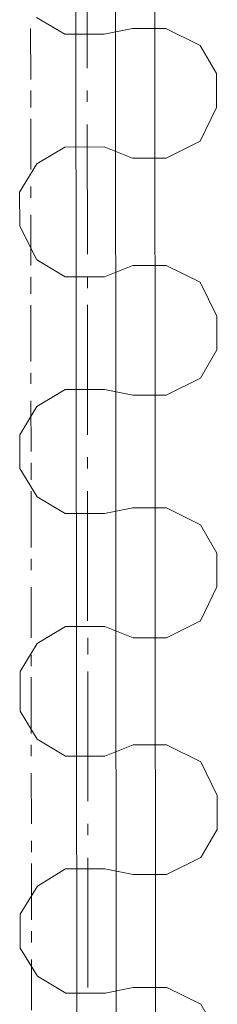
# Model space of a CAD drawing. Header units: inches. Extents: x -5850 to 5646, y 8947 to 13007.
# Tile 195 of 256: x -4405 to -4391, y 11262 to 11336. Entities that reach past the tile are written whole.
import ezdxf

# ---------------------------------------------------------------- set-up
doc = ezdxf.new("R2010")
doc.units = ezdxf.units.IN
doc.header["$MEASUREMENT"] = 0
doc.layers.add('at_Entity', color=7, linetype='Continuous')

msp = doc.modelspace()

# ---------------------------------------------------------------- linework, layer by layer
at = {"layer": 'at_Entity', "color": 1, "lineweight": 20}
for p, q in [((-4400.395, 10400.302), (-4401.375, 11498.12)), ((-4397.444, 10404.949), (-4398.42, 11498.122)), ((-4394.484, 10400.307), (-4395.464, 11498.125)), ((-4404.186, 11335.91), (-4402.066, 11334.646)), ((-4396.992, 11335.075), (-4399.11, 11334.649)), ((-4394.482, 11335.077), (-4396.992, 11335.075)), ((-4391.916, 11333.813), (-4394.482, 11335.077)), ((-4402.066, 11334.646), (-4399.11, 11334.649)), ((-4390.687, 11331.701), (-4391.916, 11333.813)), ((-4390.685, 11329.164), (-4390.687, 11331.701)), ((-4391.909, 11326.631), (-4390.685, 11329.164)), ((-4402.058, 11326.198), (-4404.176, 11324.93)), ((-4399.103, 11326.201), (-4402.058, 11326.198)), ((-4399.103, 11326.201), (-4396.983, 11325.36)), ((-4394.473, 11325.363), (-4391.909, 11326.631)), ((-4396.983, 11325.36), (-4394.473, 11325.363)), ((-4404.176, 11324.93), (-4405.457, 11322.816)), ((-4405.457, 11322.816), (-4405.455, 11320.284)), ((-4405.455, 11320.284), (-4404.17, 11317.748)), ((-4404.17, 11317.748), (-4402.05, 11316.484)), ((-4396.976, 11317.336), (-4399.094, 11316.487)), ((-4394.466, 11317.338), (-4396.976, 11317.336)), ((-4391.9, 11316.069), (-4394.466, 11317.338)), ((-4402.05, 11316.484), (-4399.094, 11316.487)), ((-4390.671, 11313.539), (-4391.9, 11316.069)), ((-4390.669, 11311.001), (-4390.671, 11313.539)), ((-4391.894, 11308.887), (-4390.669, 11311.001)), ((-4394.458, 11307.619), (-4391.894, 11308.887)), ((-4402.042, 11308.036), (-4404.16, 11306.768)), ((-4399.086, 11308.038), (-4402.042, 11308.036)), ((-4399.086, 11308.038), (-4396.967, 11307.616)), ((-4396.967, 11307.616), (-4394.458, 11307.619)), ((-4404.16, 11306.768), (-4405.441, 11304.653)), ((-4405.441, 11304.653), (-4405.438, 11302.122)), ((-4405.438, 11302.122), (-4404.154, 11300.009)), ((-4404.154, 11300.009), (-4402.034, 11298.745)), ((-4402.034, 11298.745), (-4399.078, 11298.748)), ((-4396.959, 11299.168), (-4399.078, 11298.748)), ((-4394.45, 11299.17), (-4396.959, 11299.168)), ((-4391.884, 11297.907), (-4394.45, 11299.17)), ((-4390.655, 11295.794), (-4391.884, 11297.907)), ((-4390.653, 11293.263), (-4390.655, 11295.794)), ((-4391.877, 11290.724), (-4390.653, 11293.263)), ((-4394.441, 11289.456), (-4391.877, 11290.724)), ((-4402.026, 11290.297), (-4404.144, 11289.029)), ((-4399.071, 11290.3), (-4402.026, 11290.297)), ((-4399.071, 11290.3), (-4396.951, 11289.454)), ((-4396.951, 11289.454), (-4394.441, 11289.456)), ((-4404.144, 11289.029), (-4405.425, 11286.915)), ((-4405.425, 11286.915), (-4405.422, 11283.959)), ((-4405.422, 11283.959), (-4404.138, 11281.847)), ((-4404.138, 11281.847), (-4402.017, 11280.577)), ((-4396.944, 11281.429), (-4399.062, 11280.58)), ((-4394.434, 11281.432), (-4396.944, 11281.429)), ((-4391.868, 11280.168), (-4394.434, 11281.432)), ((-4402.017, 11280.577), (-4399.062, 11280.58)), ((-4390.639, 11277.632), (-4391.868, 11280.168)), ((-4390.637, 11275.1), (-4390.639, 11277.632)), ((-4391.862, 11272.986), (-4390.637, 11275.1)), ((-4394.426, 11271.718), (-4391.862, 11272.986)), ((-4402.01, 11272.135), (-4404.128, 11270.861)), ((-4399.054, 11272.137), (-4402.01, 11272.135)), ((-4399.054, 11272.137), (-4396.935, 11271.715)), ((-4396.935, 11271.715), (-4394.426, 11271.718)), ((-4404.128, 11270.861), (-4405.408, 11268.752)), ((-4405.408, 11268.752), (-4405.406, 11266.215)), ((-4405.406, 11266.215), (-4404.122, 11264.103)), ((-4404.122, 11264.103), (-4402.002, 11262.839)), ((-4402.002, 11262.839), (-4399.046, 11262.841)), ((-4396.927, 11263.267), (-4399.046, 11262.841)), ((-4394.418, 11263.269), (-4396.927, 11263.267)), ((-4391.852, 11262.006), (-4394.418, 11263.269)), ((-4390.623, 11259.893), (-4391.852, 11262.006))]:
    msp.add_line(p, q, dxfattribs=at)
at = {"layer": 'at_Entity', "color": 7, "lineweight": 20}
for p, q in [((-4400.391, 11332.116), (-4400.399, 11341.83)), ((-4400.388, 11329.579), (-4400.389, 11330.426)), ((-4400.378, 11318.175), (-4400.387, 11327.889)), ((-4400.376, 11315.638), (-4400.377, 11316.485)), ((-4400.366, 11304.658), (-4400.375, 11314.372)), ((-4400.364, 11302.126), (-4400.365, 11302.968)), ((-4400.354, 11290.717), (-4400.362, 11300.436)), ((-4400.351, 11288.185), (-4400.352, 11289.451)), ((-4400.342, 11277.205), (-4400.35, 11286.919)), ((-4400.339, 11274.668), (-4400.34, 11275.51)), ((-4400.329, 11263.264), (-4400.338, 11272.978))]:
    msp.add_line(p, q, dxfattribs=at)
at = {"layer": 'at_Entity', "color": 3, "lineweight": 20}
for p, q in [((-4404.631, 11335.068), (-4404.628, 11331.265)), ((-4404.627, 11330.423), (-4404.626, 11329.151)), ((-4404.625, 11328.309), (-4404.622, 11324.506)), ((-4404.621, 11323.24), (-4404.62, 11322.398)), ((-4404.619, 11321.127), (-4404.615, 11317.329)), ((-4404.615, 11316.482), (-4404.614, 11315.216)), ((-4404.613, 11314.368), (-4404.609, 11310.147)), ((-4404.608, 11309.299), (-4404.607, 11308.457)), ((-4404.606, 11307.191), (-4404.603, 11303.388)), ((-4404.602, 11302.541), (-4404.601, 11301.275)), ((-4404.6, 11300.433), (-4404.597, 11296.206)), ((-4404.596, 11295.364), (-4404.595, 11294.516)), ((-4404.594, 11293.25), (-4404.591, 11289.447)), ((-4404.589, 11288.181), (-4404.589, 11287.334)), ((-4404.588, 11286.492), (-4404.584, 11282.27)), ((-4404.583, 11281.423), (-4404.583, 11280.575)), ((-4404.581, 11279.309), (-4404.578, 11275.506)), ((-4404.577, 11274.24), (-4404.576, 11273.398)), ((-4404.575, 11272.551), (-4404.572, 11268.329)), ((-4404.571, 11267.482), (-4404.57, 11266.64)), ((-4404.569, 11265.368), (-4404.566, 11261.571))]:
    msp.add_line(p, q, dxfattribs=at)

doc.saveas('drawing.dxf')
